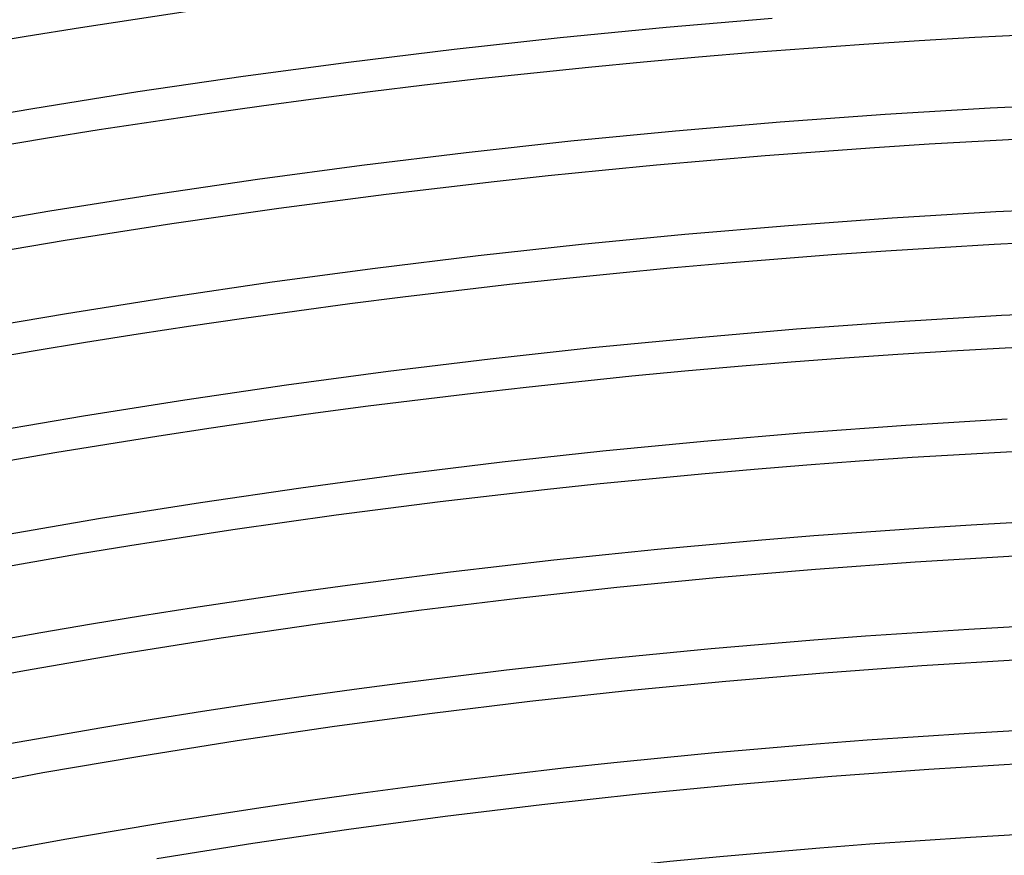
# Model space of a CAD drawing. Header units: millimetres. Extents: x -258 to 258, y -258 to 258.
# Tile 59 of 71: x -33 to -10, y 181 to 200. Entities that reach past the tile are written whole.
import ezdxf

# ---------------------------------------------------------------- set-up
doc = ezdxf.new("R2010")
doc.units = ezdxf.units.MM
doc.layers.add('HIDDEN', color=7, linetype='Continuous')
doc.layers.add('THICK', color=7, linetype='Continuous')

msp = doc.modelspace()

# ---------------------------------------------------------------- linework, layer by layer
at = {"layer": 'HIDDEN'}
for p, q in [((-15.792, 199.877), (-18.215, 199.671)), ((-18.215, 199.671), (-20.635, 199.435)), ((-20.635, 199.435), (-23.053, 199.17)), ((-23.053, 199.17), (-25.467, 198.876)), ((-25.467, 198.876), (-27.877, 198.553)), ((-27.877, 198.553), (-30.284, 198.2)), ((-30.284, 198.2), (-32.686, 197.818)), ((-32.686, 197.818), (-35.083, 197.407)), ((-10.809, 197.83), (-13.208, 197.684)), ((-8.409, 197.946), (-10.809, 197.83)), ((-13.208, 197.684), (-15.605, 197.51)), ((-15.605, 197.51), (-17.999, 197.306)), ((-17.999, 197.306), (-20.391, 197.073)), ((-20.391, 197.073), (-22.78, 196.811)), ((-22.78, 196.811), (-25.165, 196.52)), ((-25.165, 196.52), (-27.547, 196.201)), ((-27.547, 196.201), (-29.925, 195.852)), ((-29.925, 195.852), (-32.298, 195.475)), ((-8.308, 195.574), (-10.679, 195.458)), ((-32.298, 195.475), (-34.667, 195.068)), ((-13.049, 195.315), (-15.418, 195.142)), ((-10.679, 195.458), (-13.049, 195.315)), ((-15.418, 195.142), (-17.783, 194.941)), ((-17.783, 194.941), (-20.147, 194.71)), ((-20.147, 194.71), (-22.507, 194.452)), ((-22.507, 194.452), (-24.864, 194.165)), ((-24.864, 194.165), (-27.217, 193.849)), ((-27.217, 193.849), (-29.566, 193.504)), ((-29.566, 193.504), (-31.911, 193.131)), ((-31.911, 193.131), (-34.251, 192.73)), ((-10.55, 193.087), (-12.891, 192.945)), ((-8.207, 193.201), (-10.55, 193.087)), ((-12.891, 192.945), (-15.23, 192.774)), ((-15.23, 192.774), (-17.568, 192.575)), ((-17.568, 192.575), (-19.902, 192.348)), ((-19.902, 192.348), (-22.234, 192.093)), ((-22.234, 192.093), (-24.562, 191.809)), ((-24.562, 191.809), (-26.887, 191.497)), ((-26.887, 191.497), (-29.208, 191.157)), ((-29.208, 191.157), (-31.524, 190.788)), ((-31.524, 190.788), (-33.836, 190.392)), ((-12.733, 190.575), (-15.043, 190.407)), ((-10.42, 190.716), (-12.733, 190.575)), ((-15.043, 190.407), (-17.352, 190.21)), ((-17.352, 190.21), (-19.658, 189.986)), ((-19.658, 189.986), (-21.961, 189.733)), ((-21.961, 189.733), (-24.26, 189.453)), ((-24.26, 189.453), (-26.557, 189.145)), ((-26.557, 189.145), (-28.849, 188.809)), ((-28.849, 188.809), (-31.137, 188.445)), ((-31.137, 188.445), (-33.42, 188.053))]:
    msp.add_line(p, q, dxfattribs=at)
for radius, start, end in [(211, 90.37481, 179.62519), (188.625, 90.11022, 179.88978), (186.25, 90.17456, 179.82544), (183.875, 90.222, 179.778), (181.5, 90.26188, 179.73812)]:
    msp.add_arc((0, 0), radius, start, end, dxfattribs=at)
at = {"layer": 'THICK'}
for p, q in [((-14.797, 187.291), (-12.524, 187.457)), ((-12.524, 187.457), (-10.25, 187.595)), ((-17.068, 187.098), (-14.797, 187.291)), ((-19.336, 186.877), (-17.068, 187.098)), ((-21.601, 186.629), (-19.336, 186.877)), ((-23.863, 186.353), (-21.601, 186.629)), ((-26.122, 186.05), (-23.863, 186.353)), ((-28.377, 185.72), (-26.122, 186.05)), ((-30.627, 185.362), (-28.377, 185.72)), ((-32.873, 184.977), (-30.627, 185.362)), ((-12.366, 185.087), (-10.12, 185.224)), ((-35.115, 184.564), (-32.873, 184.977)), ((-14.61, 184.924), (-12.366, 185.087)), ((-19.092, 184.515), (-16.852, 184.733)), ((-16.852, 184.733), (-14.61, 184.924)), ((-21.328, 184.27), (-19.092, 184.515)), ((-23.562, 183.998), (-21.328, 184.27)), ((-25.792, 183.698), (-23.562, 183.998)), ((-28.018, 183.372), (-25.792, 183.698)), ((-30.24, 183.019), (-28.018, 183.372)), ((-32.458, 182.638), (-30.24, 183.019)), ((-14.423, 182.556), (-12.208, 182.718)), ((-12.208, 182.718), (-9.991, 182.852)), ((-34.671, 182.231), (-32.458, 182.638)), ((-16.636, 182.368), (-14.423, 182.556)), ((-18.847, 182.153), (-16.636, 182.368)), ((-21.055, 181.911), (-18.847, 182.153)), ((-23.26, 181.642), (-21.055, 181.911)), ((-25.462, 181.346), (-23.26, 181.642)), ((-27.659, 181.024), (-25.462, 181.346)), ((-29.853, 180.675), (-27.659, 181.024))]:
    msp.add_line(p, q, dxfattribs=at)
for radius, start, end in [(215, 90.53226, 179.46774), (211.625, 90.35527, 179.64473), (209.25, 90.34301, 179.65699), (206.875, 90.32903, 179.67097), (204.5, 90.31305, 179.68696), (202.125, 90.29465, 179.70535), (199.75, 90.27328, 179.72672), (197.375, 90.24796, 179.75204), (195, 90.21725, 179.78275), (192.625, 90.17811, 179.82189), (190.25, 90.12248, 179.87752)]:
    msp.add_arc((0, 0), radius, start, end, dxfattribs=at)

doc.saveas('drawing.dxf')
